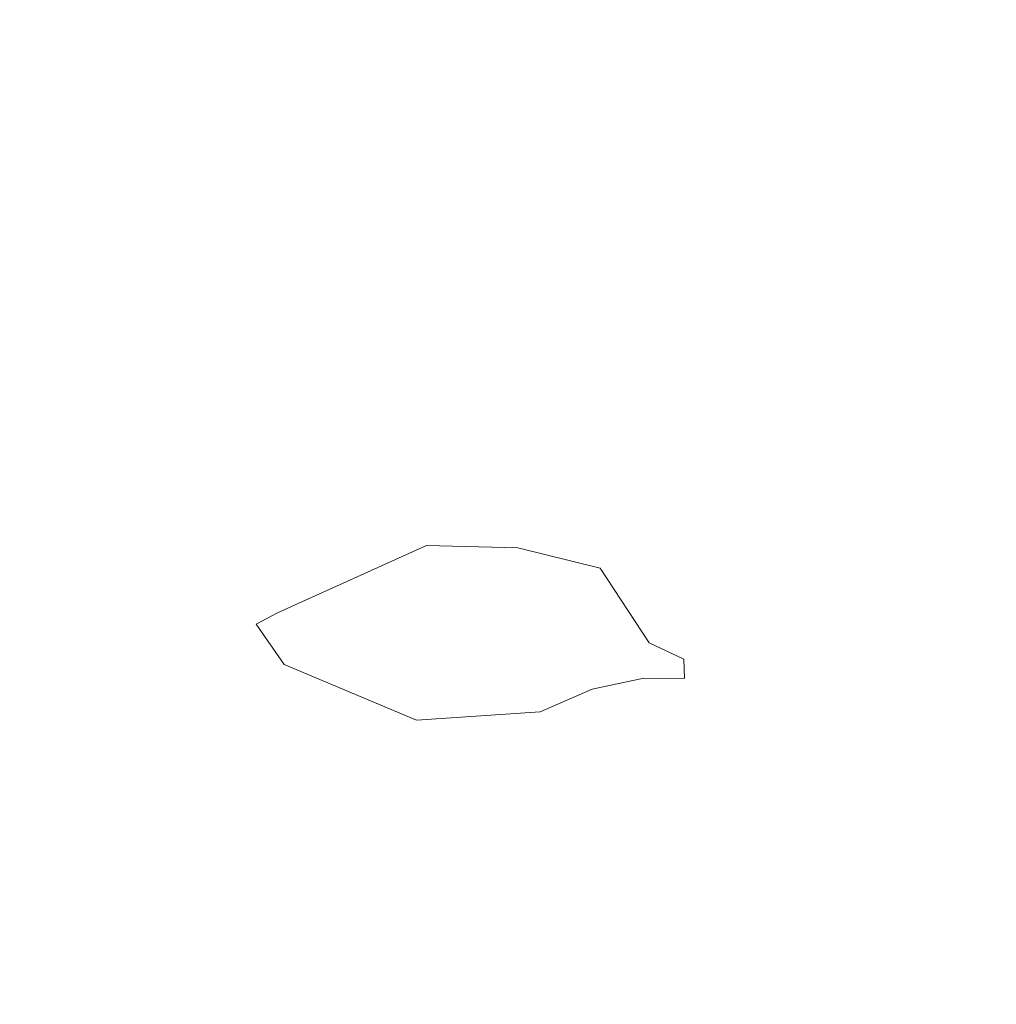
# Model space of a CAD drawing. Header units: millimetres. Extents: x 0 to 650, y -1 to 707.
# Tile 157 of 256: x 500.136 to 500.666, y 356.704 to 357.239. Entities that reach past the tile are written whole.
import ezdxf
from ezdxf.xclip import XClip

# ---------------------------------------------------------------- set-up
doc = ezdxf.new("R2010")
doc.units = ezdxf.units.MM
doc.header["$MEASUREMENT"] = 0
doc.header["$XCLIPFRAME"] = 0
doc.linetypes.add('Wipeout_Contour', pattern=[1000, 0, -1000])
doc.layers.add('Interior - Mobiliário .ARQ', color=7, linetype='Continuous')

# ---------------------------------------------------------------- blocks, each defined once
blk = doc.blocks.new('Desenho_2_2', base_point=(960.5741, 336.178))
at = {"color": 254, "linetype": 'Wipeout_Contour', "lineweight": 0, "ltscale": 1843.641467}
blk.add_wipeout([(500.15927, 357.36686), (500.125, 357.15456), (500.16977, 357.23862)], dxfattribs=at).dxf.layer = 'Interior - Mobiliário .ARQ'
at = {"color": 254, "linetype": 'Wipeout_Contour', "lineweight": 0, "ltscale": 1845.176419}
blk.add_wipeout([(500.66157, 357.32212), (500.6509, 357.18754), (500.72475, 357.18549)], dxfattribs=at).dxf.layer = 'Interior - Mobiliário .ARQ'
at = {"color": 254, "linetype": 'Wipeout_Contour', "lineweight": 0, "ltscale": 1844.92049}
blk.add_wipeout([(500.64213, 356.99093), (500.70217, 356.9756), (500.64478, 357.07426)], dxfattribs=at).dxf.layer = 'Interior - Mobiliário .ARQ'
at = {"color": 254, "linetype": 'Wipeout_Contour', "lineweight": 0, "ltscale": 1843.535414}
blk.add_wipeout([(500.40799, 356.95913), (500.45018, 356.94927), (500.45134, 357.02251)], dxfattribs=at).dxf.layer = 'Interior - Mobiliário .ARQ'
at = {"color": 254, "linetype": 'Wipeout_Contour', "lineweight": 0, "ltscale": 1843.040176}
blk.add_wipeout([(500.14807, 356.9914), (500.10264, 356.95817), (500.14527, 356.91158)], dxfattribs=at).dxf.layer = 'Interior - Mobiliário .ARQ'
at = {"color": 254, "linetype": 'Wipeout_Contour', "lineweight": 0, "ltscale": 1844.110236}
blk.add_wipeout([(500.55057, 356.96649), (500.477, 356.91386), (500.50916, 356.90032)], dxfattribs=at).dxf.layer = 'Interior - Mobiliário .ARQ'
at = {"color": 254, "linetype": 'Wipeout_Contour', "lineweight": 0, "ltscale": 1844.650292}
blk.add_wipeout([(500.65188, 356.82243), (500.72883, 356.77275), (500.66602, 356.9258)], dxfattribs=at).dxf.layer = 'Interior - Mobiliário .ARQ'
at = {"color": 254, "linetype": 'Wipeout_Contour', "lineweight": 0, "ltscale": 1843.546199}
blk.add_wipeout([(500.20442, 356.75448), (500.25022, 356.8185), (500.21597, 356.87792)], dxfattribs=at).dxf.layer = 'Interior - Mobiliário .ARQ'
at = {"color": 254, "linetype": 'Wipeout_Contour', "lineweight": 0, "ltscale": 1844.649507}
blk.add_wipeout([(500.50127, 356.87736), (500.4741, 356.87689), (500.47085, 356.83432)], dxfattribs=at).dxf.layer = 'Interior - Mobiliário .ARQ'
at = {"color": 254, "linetype": 'Wipeout_Contour', "lineweight": 0, "ltscale": 1844.166668}
blk.add_wipeout([(500.34989, 356.79429), (500.36065, 356.74053), (500.41807, 356.79833)], dxfattribs=at).dxf.layer = 'Interior - Mobiliário .ARQ'
at = {"color": 254, "linetype": 'Wipeout_Contour', "lineweight": 0, "ltscale": 1843.751977}
blk.add_wipeout([(500.53731, 356.78156), (500.52289, 356.63792), (500.55747, 356.65915)], dxfattribs=at).dxf.layer = 'Interior - Mobiliário .ARQ'
at = {"color": 254, "linetype": 'Wipeout_Contour', "lineweight": 0, "ltscale": 1843.423374}
blk.add_wipeout([(500.465, 356.74315), (500.48914, 356.59617), (500.50459, 356.62421)], dxfattribs=at).dxf.layer = 'Interior - Mobiliário .ARQ'
at = {"color": 254, "linetype": 'Wipeout_Contour', "lineweight": 0, "ltscale": 1844.477193}
blk.add_wipeout([(500.5763, 357.19231), (500.6509, 357.18754), (500.66157, 357.32212)], dxfattribs=at).dxf.layer = 'Interior - Mobiliário .ARQ'
at = {"color": 254, "linetype": 'Wipeout_Contour', "lineweight": 0, "ltscale": 1844.66327}
blk.add_wipeout([(500.64478, 357.07426), (500.70217, 356.9756), (500.72568, 357.02443)], dxfattribs=at).dxf.layer = 'Interior - Mobiliário .ARQ'
at = {"color": 254, "linetype": 'Wipeout_Contour', "lineweight": 0, "ltscale": 1843.88732}
blk.add_wipeout([(500.55057, 356.96649), (500.50916, 356.90032), (500.55911, 356.917)], dxfattribs=at).dxf.layer = 'Interior - Mobiliário .ARQ'
at = {"color": 254, "linetype": 'Wipeout_Contour', "lineweight": 0, "ltscale": 1843.564014}
blk.add_wipeout([(500.10264, 356.95817), (500.09176, 356.7558), (500.14527, 356.91158)], dxfattribs=at).dxf.layer = 'Interior - Mobiliário .ARQ'
at = {"color": 254, "linetype": 'Wipeout_Contour', "lineweight": 0, "ltscale": 1844.132658}
blk.add_wipeout([(500.44639, 356.90418), (500.47747, 356.9003), (500.45088, 356.94083)], dxfattribs=at).dxf.layer = 'Interior - Mobiliário .ARQ'
at = {"color": 254, "linetype": 'Wipeout_Contour', "lineweight": 0, "ltscale": 1844.918963}
blk.add_wipeout([(500.62884, 356.82285), (500.66602, 356.9258), (500.63942, 356.93425)], dxfattribs=at).dxf.layer = 'Interior - Mobiliário .ARQ'
at = {"color": 254, "linetype": 'Wipeout_Contour', "lineweight": 0, "ltscale": 1844.311067}
blk.add_wipeout([(500.47085, 356.83432), (500.41744, 356.82009), (500.41807, 356.79833)], dxfattribs=at).dxf.layer = 'Interior - Mobiliário .ARQ'
at = {"color": 254, "linetype": 'Wipeout_Contour', "lineweight": 0, "ltscale": 1845.150703}
blk.add_wipeout([(500.64478, 357.07426), (500.72568, 357.02443), (500.6509, 357.18754)], dxfattribs=at).dxf.layer = 'Interior - Mobiliário .ARQ'
at = {"color": 254, "linetype": 'Wipeout_Contour', "lineweight": 0, "ltscale": 1843.748359}
blk.add_wipeout([(500.14807, 356.9914), (500.14527, 356.91158), (500.17721, 356.95245)], dxfattribs=at).dxf.layer = 'Interior - Mobiliário .ARQ'
at = {"color": 254, "linetype": 'Wipeout_Contour', "lineweight": 0, "ltscale": 1844.772287}
blk.add_wipeout([(500.55057, 356.96649), (500.55911, 356.917), (500.5851, 356.98099)], dxfattribs=at).dxf.layer = 'Interior - Mobiliário .ARQ'
at = {"color": 254, "linetype": 'Wipeout_Contour', "lineweight": 0, "ltscale": 1844.05737}
blk.add_wipeout([(500.66602, 356.9258), (500.62884, 356.82285), (500.65188, 356.82243)], dxfattribs=at).dxf.layer = 'Interior - Mobiliário .ARQ'
at = {"color": 254, "linetype": 'Wipeout_Contour', "lineweight": 0, "ltscale": 1844.415086}
blk.add_wipeout([(500.49633, 356.89143), (500.47747, 356.9003), (500.47453, 356.8811)], dxfattribs=at).dxf.layer = 'Interior - Mobiliário .ARQ'
at = {"color": 254, "linetype": 'Wipeout_Contour', "lineweight": 0, "ltscale": 1844.072132}
blk.add_wipeout([(500.50127, 356.87736), (500.47085, 356.83432), (500.51159, 356.87071)], dxfattribs=at).dxf.layer = 'Interior - Mobiliário .ARQ'
at = {"color": 254, "linetype": 'Wipeout_Contour', "lineweight": 0, "ltscale": 1844.934039}
blk.add_wipeout([(500.6509, 357.18754), (500.72568, 357.02443), (500.72475, 357.18549)], dxfattribs=at).dxf.layer = 'Interior - Mobiliário .ARQ'
at = {"color": 254, "linetype": 'Wipeout_Contour', "lineweight": 0, "ltscale": 1843.917903}
blk.add_wipeout([(500.14807, 356.9914), (500.20299, 357.04873), (500.15493, 357.10167)], dxfattribs=at).dxf.layer = 'Interior - Mobiliário .ARQ'
at = {"color": 254, "linetype": 'Wipeout_Contour', "lineweight": 0, "ltscale": 1844.397052}
blk.add_wipeout([(500.55057, 356.96649), (500.5851, 356.98099), (500.56445, 357.03184)], dxfattribs=at).dxf.layer = 'Interior - Mobiliário .ARQ'
at = {"color": 254, "linetype": 'Wipeout_Contour', "lineweight": 0, "ltscale": 1844.714739}
blk.add_wipeout([(500.64213, 356.99093), (500.63942, 356.93425), (500.66602, 356.9258)], dxfattribs=at).dxf.layer = 'Interior - Mobiliário .ARQ'
at = {"color": 254, "linetype": 'Wipeout_Contour', "lineweight": 0, "ltscale": 1843.287557}
blk.add_wipeout([(500.2087, 356.91693), (500.14527, 356.91158), (500.21597, 356.87792)], dxfattribs=at).dxf.layer = 'Interior - Mobiliário .ARQ'
at = {"color": 254, "linetype": 'Wipeout_Contour', "lineweight": 0, "ltscale": 1843.928579}
blk.add_wipeout([(500.51159, 356.87071), (500.53727, 356.87329), (500.55911, 356.917)], dxfattribs=at).dxf.layer = 'Interior - Mobiliário .ARQ'
at = {"color": 254, "linetype": 'Wipeout_Contour', "lineweight": 0, "ltscale": 1843.426954}
blk.add_wipeout([(500.47453, 356.8811), (500.49666, 356.88088), (500.49633, 356.89143)], dxfattribs=at).dxf.layer = 'Interior - Mobiliário .ARQ'
at = {"color": 254, "linetype": 'Wipeout_Contour', "lineweight": 0, "ltscale": 1843.942097}
blk.add_wipeout([(500.47085, 356.83432), (500.4741, 356.87689), (500.44688, 356.87416)], dxfattribs=at).dxf.layer = 'Interior - Mobiliário .ARQ'
at = {"color": 254, "linetype": 'Wipeout_Contour', "lineweight": 0, "ltscale": 1844.57931}
blk.add_wipeout([(500.65188, 356.82243), (500.67977, 356.65353), (500.72883, 356.77275)], dxfattribs=at).dxf.layer = 'Interior - Mobiliário .ARQ'
at = {"layer": 'Interior - Mobiliário .ARQ', "color": 7, "linetype": 'Continuous', "lineweight": 0}
blk.add_line((500.49633, 356.89143), (500.49666, 356.88088), dxfattribs=at)
at = {"color": 254, "linetype": 'Wipeout_Contour', "lineweight": 0, "ltscale": 1845.733595}
blk.add_wipeout([(500.66157, 357.32212), (500.72475, 357.18549), (500.81576, 357.32532)], dxfattribs=at).dxf.layer = 'Interior - Mobiliário .ARQ'
at = {"color": 254, "linetype": 'Wipeout_Contour', "lineweight": 0, "ltscale": 1843.770422}
blk.add_wipeout([(500.20299, 357.04873), (500.17873, 357.13747), (500.15493, 357.10167)], dxfattribs=at).dxf.layer = 'Interior - Mobiliário .ARQ'
at = {"color": 254, "linetype": 'Wipeout_Contour', "lineweight": 0, "ltscale": 1844.294025}
blk.add_wipeout([(500.45134, 357.02251), (500.55057, 356.96649), (500.56445, 357.03184)], dxfattribs=at).dxf.layer = 'Interior - Mobiliário .ARQ'
at = {"color": 254, "linetype": 'Wipeout_Contour', "lineweight": 0, "ltscale": 1844.917491}
blk.add_wipeout([(500.66602, 356.9258), (500.70217, 356.9756), (500.64213, 356.99093)], dxfattribs=at).dxf.layer = 'Interior - Mobiliário .ARQ'
at = {"color": 254, "linetype": 'Wipeout_Contour', "lineweight": 0, "ltscale": 1843.990102}
blk.add_wipeout([(500.21597, 356.87792), (500.26399, 356.91045), (500.2087, 356.91693)], dxfattribs=at).dxf.layer = 'Interior - Mobiliário .ARQ'
at = {"color": 254, "linetype": 'Wipeout_Contour', "lineweight": 0, "ltscale": 1844.660761}
blk.add_wipeout([(500.51159, 356.87071), (500.55911, 356.917), (500.50916, 356.90032)], dxfattribs=at).dxf.layer = 'Interior - Mobiliário .ARQ'
at = {"color": 254, "linetype": 'Wipeout_Contour', "lineweight": 0, "ltscale": 1843.414006}
blk.add_wipeout([(500.46656, 356.80821), (500.47085, 356.83432), (500.41807, 356.79833)], dxfattribs=at).dxf.layer = 'Interior - Mobiliário .ARQ'
at = {"color": 254, "linetype": 'Wipeout_Contour', "lineweight": 0, "ltscale": 1844.228502}
blk.add_wipeout([(500.65188, 356.82243), (500.64284, 356.679), (500.67977, 356.65353)], dxfattribs=at).dxf.layer = 'Interior - Mobiliário .ARQ'
at = {"color": 254, "linetype": 'Wipeout_Contour', "lineweight": 0, "ltscale": 1843.765047}
blk.add_wipeout([(500.17873, 357.13747), (500.125, 357.15456), (500.15493, 357.10167)], dxfattribs=at).dxf.layer = 'Interior - Mobiliário .ARQ'
at = {"color": 254, "linetype": 'Wipeout_Contour', "lineweight": 0, "ltscale": 1844.577768}
blk.add_wipeout([(500.56445, 357.03184), (500.45224, 357.08734), (500.45134, 357.02251)], dxfattribs=at).dxf.layer = 'Interior - Mobiliário .ARQ'
at = {"color": 254, "linetype": 'Wipeout_Contour', "lineweight": 0, "ltscale": 1843.194518}
blk.add_wipeout([(500.17721, 356.95245), (500.14527, 356.91158), (500.2087, 356.91693)], dxfattribs=at).dxf.layer = 'Interior - Mobiliário .ARQ'
at = {"color": 254, "linetype": 'Wipeout_Contour', "lineweight": 0, "ltscale": 1843.959268}
blk.add_wipeout([(500.61313, 356.92823), (500.53727, 356.87329), (500.60725, 356.82448)], dxfattribs=at).dxf.layer = 'Interior - Mobiliário .ARQ'
at = {"color": 254, "linetype": 'Wipeout_Contour', "lineweight": 0, "ltscale": 1843.280052}
blk.add_wipeout([(500.26001, 356.85526), (500.21597, 356.87792), (500.25022, 356.8185)], dxfattribs=at).dxf.layer = 'Interior - Mobiliário .ARQ'
at = {"color": 254, "linetype": 'Wipeout_Contour', "lineweight": 0, "ltscale": 1843.734557}
blk.add_wipeout([(500.61655, 356.68684), (500.64284, 356.679), (500.65188, 356.82243)], dxfattribs=at).dxf.layer = 'Interior - Mobiliário .ARQ'
at = {"color": 254, "linetype": 'Wipeout_Contour', "lineweight": 0, "ltscale": 1843.33702}
blk.add_wipeout([(500.125, 357.15456), (500.17873, 357.13747), (500.16977, 357.23862)], dxfattribs=at).dxf.layer = 'Interior - Mobiliário .ARQ'
at = {"color": 254, "linetype": 'Wipeout_Contour', "lineweight": 0, "ltscale": 1844.574953}
blk.add_wipeout([(500.56445, 357.03184), (500.5763, 357.19231), (500.47726, 357.22095)], dxfattribs=at).dxf.layer = 'Interior - Mobiliário .ARQ'
at = {"color": 254, "linetype": 'Wipeout_Contour', "lineweight": 0, "ltscale": 1843.527952}
blk.add_wipeout([(500.2642, 356.92841), (500.17721, 356.95245), (500.2087, 356.91693)], dxfattribs=at).dxf.layer = 'Interior - Mobiliário .ARQ'
at = {"color": 254, "linetype": 'Wipeout_Contour', "lineweight": 0, "ltscale": 1844.561491}
blk.add_wipeout([(500.60725, 356.82448), (500.53727, 356.87329), (500.53731, 356.78156)], dxfattribs=at).dxf.layer = 'Interior - Mobiliário .ARQ'
at = {"color": 254, "linetype": 'Wipeout_Contour', "lineweight": 0, "ltscale": 1843.615764}
blk.add_wipeout([(500.34649, 356.82294), (500.26001, 356.85526), (500.25022, 356.8185)], dxfattribs=at).dxf.layer = 'Interior - Mobiliário .ARQ'
at = {"color": 254, "linetype": 'Wipeout_Contour', "lineweight": 0, "ltscale": 1844.676237}
blk.add_wipeout([(500.65188, 356.82243), (500.62884, 356.82285), (500.61655, 356.68684)], dxfattribs=at).dxf.layer = 'Interior - Mobiliário .ARQ'
at = {"color": 254, "linetype": 'Wipeout_Contour', "lineweight": 0, "ltscale": 1843.75914}
blk.add_wipeout([(500.27261, 357.50678), (500.16977, 357.23862), (500.26335, 357.28598)], dxfattribs=at).dxf.layer = 'Interior - Mobiliário .ARQ'
at = {"color": 254, "linetype": 'Wipeout_Contour', "lineweight": 0, "ltscale": 1843.741936}
blk.add_wipeout([(500.09309, 357.21817), (500.125, 357.15456), (500.15927, 357.36686)], dxfattribs=at).dxf.layer = 'Interior - Mobiliário .ARQ'
at = {"color": 254, "linetype": 'Wipeout_Contour', "lineweight": 0, "ltscale": 1843.359649}
blk.add_wipeout([(500.17721, 356.95245), (500.2642, 356.92841), (500.23534, 356.99832)], dxfattribs=at).dxf.layer = 'Interior - Mobiliário .ARQ'
at = {"color": 254, "linetype": 'Wipeout_Contour', "lineweight": 0, "ltscale": 1844.955853}
blk.add_wipeout([(500.60725, 356.82448), (500.63942, 356.93425), (500.61313, 356.92823)], dxfattribs=at).dxf.layer = 'Interior - Mobiliário .ARQ'
at = {"color": 254, "linetype": 'Wipeout_Contour', "lineweight": 0, "ltscale": 1843.451915}
blk.add_wipeout([(500.2087, 356.91693), (500.26399, 356.91045), (500.2735, 356.91857)], dxfattribs=at).dxf.layer = 'Interior - Mobiliário .ARQ'
at = {"color": 254, "linetype": 'Wipeout_Contour', "lineweight": 0, "ltscale": 1843.485143}
blk.add_wipeout([(500.465, 356.74315), (500.53731, 356.78156), (500.53727, 356.87329)], dxfattribs=at).dxf.layer = 'Interior - Mobiliário .ARQ'
at = {"color": 254, "linetype": 'Wipeout_Contour', "lineweight": 0, "ltscale": 1843.370509}
blk.add_wipeout([(500.25022, 356.8185), (500.34989, 356.79429), (500.34649, 356.82294)], dxfattribs=at).dxf.layer = 'Interior - Mobiliário .ARQ'
at = {"color": 254, "linetype": 'Wipeout_Contour', "lineweight": 0, "ltscale": 3688.349911}
blk.add_wipeout([(500.1056, 357.31304), (500.09309, 357.21817), (500.15927, 357.36686), (500.15052, 357.43334), (500.1343, 357.40919), (500.11484, 357.33273)], dxfattribs=at).dxf.layer = 'Interior - Mobiliário .ARQ'
at = {"color": 254, "linetype": 'Wipeout_Contour', "lineweight": 0, "ltscale": 1844.065176}
blk.add_wipeout([(500.33221, 357.02122), (500.23534, 356.99832), (500.2642, 356.92841)], dxfattribs=at).dxf.layer = 'Interior - Mobiliário .ARQ'
at = {"color": 254, "linetype": 'Wipeout_Contour', "lineweight": 0, "ltscale": 1843.969969}
blk.add_wipeout([(500.63942, 356.93425), (500.60725, 356.82448), (500.62884, 356.82285)], dxfattribs=at).dxf.layer = 'Interior - Mobiliário .ARQ'
at = {"color": 254, "linetype": 'Wipeout_Contour', "lineweight": 0, "ltscale": 1844.358171}
blk.add_wipeout([(500.53727, 356.87329), (500.46656, 356.80821), (500.465, 356.74315)], dxfattribs=at).dxf.layer = 'Interior - Mobiliário .ARQ'
at = {"color": 254, "linetype": 'Wipeout_Contour', "lineweight": 0, "ltscale": 1843.353442}
blk.add_wipeout([(500.25022, 356.8185), (500.20442, 356.75448), (500.36065, 356.74053)], dxfattribs=at).dxf.layer = 'Interior - Mobiliário .ARQ'
at = {"color": 254, "linetype": 'Wipeout_Contour', "lineweight": 0, "ltscale": 1844.56191}
blk.add_wipeout([(500.27261, 357.50678), (500.15927, 357.36686), (500.16977, 357.23862)], dxfattribs=at).dxf.layer = 'Interior - Mobiliário .ARQ'
at = {"color": 254, "linetype": 'Wipeout_Contour', "lineweight": 0, "ltscale": 1843.513491}
blk.add_wipeout([(500.2642, 356.92841), (500.35286, 356.9595), (500.33221, 357.02122)], dxfattribs=at).dxf.layer = 'Interior - Mobiliário .ARQ'
at = {"color": 254, "linetype": 'Wipeout_Contour', "lineweight": 0, "ltscale": 1844.654274}
blk.add_wipeout([(500.47747, 356.9003), (500.44639, 356.90418), (500.44647, 356.87506)], dxfattribs=at).dxf.layer = 'Interior - Mobiliário .ARQ'
at = {"color": 254, "linetype": 'Wipeout_Contour', "lineweight": 0, "ltscale": 1843.765723}
blk.add_wipeout([(500.50127, 356.87736), (500.51159, 356.87071), (500.50916, 356.90032)], dxfattribs=at).dxf.layer = 'Interior - Mobiliário .ARQ'
at = {"color": 254, "linetype": 'Wipeout_Contour', "lineweight": 0, "ltscale": 1843.29512}
blk.add_wipeout([(500.36065, 356.74053), (500.34989, 356.79429), (500.25022, 356.8185)], dxfattribs=at).dxf.layer = 'Interior - Mobiliário .ARQ'
at = {"color": 254, "linetype": 'Wipeout_Contour', "lineweight": 0, "ltscale": 1843.882034}
blk.add_wipeout([(500.59043, 356.68141), (500.53731, 356.78156), (500.55747, 356.65915)], dxfattribs=at).dxf.layer = 'Interior - Mobiliário .ARQ'
at = {"color": 254, "linetype": 'Wipeout_Contour', "lineweight": 0, "ltscale": 1843.509004}
blk.add_wipeout([(500.33221, 357.02122), (500.45134, 357.02251), (500.45224, 357.08734)], dxfattribs=at).dxf.layer = 'Interior - Mobiliário .ARQ'
at = {"color": 254, "linetype": 'Wipeout_Contour', "lineweight": 0, "ltscale": 1843.079914}
blk.add_wipeout([(500.2735, 356.91857), (500.2642, 356.92841), (500.2087, 356.91693)], dxfattribs=at).dxf.layer = 'Interior - Mobiliário .ARQ'
at = {"color": 254, "linetype": 'Wipeout_Contour', "lineweight": 0, "ltscale": 1843.564631}
blk.add_wipeout([(500.44647, 356.87506), (500.47453, 356.8811), (500.47747, 356.9003)], dxfattribs=at).dxf.layer = 'Interior - Mobiliário .ARQ'
at = {"color": 254, "linetype": 'Wipeout_Contour', "lineweight": 0, "ltscale": 1843.14416}
blk.add_wipeout([(500.34649, 356.82294), (500.41744, 356.82009), (500.41919, 356.8622)], dxfattribs=at).dxf.layer = 'Interior - Mobiliário .ARQ'
at = {"color": 254, "linetype": 'Wipeout_Contour', "lineweight": 0, "ltscale": 1844.010066}
blk.add_wipeout([(500.53731, 356.78156), (500.59043, 356.68141), (500.60725, 356.82448)], dxfattribs=at).dxf.layer = 'Interior - Mobiliário .ARQ'
at = {"color": 254, "linetype": 'Wipeout_Contour', "lineweight": 0, "ltscale": 1843.084836}
blk.add_wipeout([(500.36065, 356.74053), (500.465, 356.74315), (500.46656, 356.80821)], dxfattribs=at).dxf.layer = 'Interior - Mobiliário .ARQ'
at = {"layer": 'Interior - Mobiliário .ARQ', "color": 7, "linetype": 'Continuous', "lineweight": 0}
for p, q in [((500.47747, 356.9003), (500.49633, 356.89143)), ((500.47453, 356.8811), (500.49666, 356.88088))]:
    blk.add_line(p, q, dxfattribs=at)
at = {"color": 254, "linetype": 'Wipeout_Contour', "lineweight": 0, "ltscale": 1844.54641}
blk.add_wipeout([(500.45224, 357.08734), (500.28621, 357.08546), (500.33221, 357.02122)], dxfattribs=at).dxf.layer = 'Interior - Mobiliário .ARQ'
at = {"color": 254, "linetype": 'Wipeout_Contour', "lineweight": 0, "ltscale": 1843.89057}
blk.add_wipeout([(500.35286, 356.9595), (500.2642, 356.92841), (500.2735, 356.91857)], dxfattribs=at).dxf.layer = 'Interior - Mobiliário .ARQ'
at = {"color": 254, "linetype": 'Wipeout_Contour', "lineweight": 0, "ltscale": 1844.334984}
blk.add_wipeout([(500.41919, 356.8622), (500.34927, 356.8568), (500.34649, 356.82294)], dxfattribs=at).dxf.layer = 'Interior - Mobiliário .ARQ'
at = {"color": 254, "linetype": 'Wipeout_Contour', "lineweight": 0, "ltscale": 1843.717336}
blk.add_wipeout([(500.59043, 356.68141), (500.61655, 356.68684), (500.62884, 356.82285)], dxfattribs=at).dxf.layer = 'Interior - Mobiliário .ARQ'
at = {"color": 254, "linetype": 'Wipeout_Contour', "lineweight": 0, "ltscale": 1843.912868}
blk.add_wipeout([(500.46656, 356.80821), (500.41807, 356.79833), (500.36065, 356.74053)], dxfattribs=at).dxf.layer = 'Interior - Mobiliário .ARQ'
at = {"color": 254, "linetype": 'Wipeout_Contour', "lineweight": 0, "ltscale": 1844.625582}
blk.add_wipeout([(500.47726, 357.22095), (500.45224, 357.08734), (500.56445, 357.03184)], dxfattribs=at).dxf.layer = 'Interior - Mobiliário .ARQ'
at = {"color": 254, "linetype": 'Wipeout_Contour', "lineweight": 0, "ltscale": 1843.707951}
blk.add_wipeout([(500.28621, 357.08546), (500.2625, 357.19083), (500.17873, 357.13747)], dxfattribs=at).dxf.layer = 'Interior - Mobiliário .ARQ'
at = {"color": 254, "linetype": 'Wipeout_Contour', "lineweight": 0, "ltscale": 1844.246098}
blk.add_wipeout([(500.40799, 356.95913), (500.45134, 357.02251), (500.33221, 357.02122)], dxfattribs=at).dxf.layer = 'Interior - Mobiliário .ARQ'
at = {"color": 254, "linetype": 'Wipeout_Contour', "lineweight": 0, "ltscale": 1843.142844}
blk.add_wipeout([(500.277, 356.90461), (500.35283, 356.90168), (500.35645, 356.95308)], dxfattribs=at).dxf.layer = 'Interior - Mobiliário .ARQ'
at = {"color": 254, "linetype": 'Wipeout_Contour', "lineweight": 0, "ltscale": 1844.414929}
blk.add_wipeout([(500.44688, 356.87416), (500.41919, 356.8622), (500.41744, 356.82009)], dxfattribs=at).dxf.layer = 'Interior - Mobiliário .ARQ'
at = {"color": 254, "linetype": 'Wipeout_Contour', "lineweight": 0, "ltscale": 1844.538425}
blk.add_wipeout([(500.62884, 356.82285), (500.60725, 356.82448), (500.59043, 356.68141)], dxfattribs=at).dxf.layer = 'Interior - Mobiliário .ARQ'
at = {"color": 254, "linetype": 'Wipeout_Contour', "lineweight": 0, "ltscale": 1843.185454}
blk.add_wipeout([(500.20442, 356.75448), (500.24534, 356.55681), (500.39975, 356.5848)], dxfattribs=at).dxf.layer = 'Interior - Mobiliário .ARQ'
at = {"color": 254, "linetype": 'Wipeout_Contour', "lineweight": 0, "ltscale": 1843.98127}
blk.add_wipeout([(500.17873, 357.13747), (500.20299, 357.04873), (500.28621, 357.08546)], dxfattribs=at).dxf.layer = 'Interior - Mobiliário .ARQ'
at = {"color": 254, "linetype": 'Wipeout_Contour', "lineweight": 0, "ltscale": 1844.284671}
blk.add_wipeout([(500.64478, 357.07426), (500.56445, 357.03184), (500.64213, 356.99093)], dxfattribs=at).dxf.layer = 'Interior - Mobiliário .ARQ'
at = {"color": 254, "linetype": 'Wipeout_Contour', "lineweight": 0, "ltscale": 1843.859623}
blk.add_wipeout([(500.33221, 357.02122), (500.35286, 356.9595), (500.40799, 356.95913)], dxfattribs=at).dxf.layer = 'Interior - Mobiliário .ARQ'
at = {"color": 254, "linetype": 'Wipeout_Contour', "lineweight": 0, "ltscale": 1844.500731}
blk.add_wipeout([(500.45018, 356.94927), (500.477, 356.91386), (500.55057, 356.96649)], dxfattribs=at).dxf.layer = 'Interior - Mobiliário .ARQ'
at = {"color": 254, "linetype": 'Wipeout_Contour', "lineweight": 0, "ltscale": 1843.96351}
blk.add_wipeout([(500.35645, 356.95308), (500.27564, 356.91666), (500.277, 356.90461)], dxfattribs=at).dxf.layer = 'Interior - Mobiliário .ARQ'
at = {"color": 254, "linetype": 'Wipeout_Contour', "lineweight": 0, "ltscale": 1843.740697}
blk.add_wipeout([(500.41744, 356.82009), (500.47085, 356.83432), (500.44688, 356.87416)], dxfattribs=at).dxf.layer = 'Interior - Mobiliário .ARQ'
at = {"color": 254, "linetype": 'Wipeout_Contour', "lineweight": 0, "ltscale": 1843.355822}
blk.add_wipeout([(500.39975, 356.5848), (500.36065, 356.74053), (500.20442, 356.75448)], dxfattribs=at).dxf.layer = 'Interior - Mobiliário .ARQ'
at = {"color": 254, "linetype": 'Wipeout_Contour', "lineweight": 0, "ltscale": 1844.21421}
blk.add_wipeout([(500.45224, 357.08734), (500.47726, 357.22095), (500.2625, 357.19083)], dxfattribs=at).dxf.layer = 'Interior - Mobiliário .ARQ'
at = {"color": 254, "linetype": 'Wipeout_Contour', "lineweight": 0, "ltscale": 1844.820774}
blk.add_wipeout([(500.6509, 357.18754), (500.5763, 357.19231), (500.64478, 357.07426)], dxfattribs=at).dxf.layer = 'Interior - Mobiliário .ARQ'
at = {"color": 254, "linetype": 'Wipeout_Contour', "lineweight": 0, "ltscale": 1843.280871}
blk.add_wipeout([(500.14807, 356.9914), (500.23534, 356.99832), (500.20299, 357.04873)], dxfattribs=at).dxf.layer = 'Interior - Mobiliário .ARQ'
at = {"color": 254, "linetype": 'Wipeout_Contour', "lineweight": 0, "ltscale": 1844.496646}
blk.add_wipeout([(500.55057, 356.96649), (500.45134, 357.02251), (500.45018, 356.94927)], dxfattribs=at).dxf.layer = 'Interior - Mobiliário .ARQ'
at = {"color": 254, "linetype": 'Wipeout_Contour', "lineweight": 0, "ltscale": 1844.679432}
blk.add_wipeout([(500.55911, 356.917), (500.53727, 356.87329), (500.61313, 356.92823)], dxfattribs=at).dxf.layer = 'Interior - Mobiliário .ARQ'
at = {"color": 254, "linetype": 'Wipeout_Contour', "lineweight": 0, "ltscale": 1844.113812}
blk.add_wipeout([(500.277, 356.90461), (500.27919, 356.88852), (500.35102, 356.85832)], dxfattribs=at).dxf.layer = 'Interior - Mobiliário .ARQ'
at = {"color": 254, "linetype": 'Wipeout_Contour', "lineweight": 0, "ltscale": 1843.443059}
blk.add_wipeout([(500.41825, 356.86283), (500.44647, 356.87506), (500.44639, 356.90418)], dxfattribs=at).dxf.layer = 'Interior - Mobiliário .ARQ'
at = {"color": 254, "linetype": 'Wipeout_Contour', "lineweight": 0, "ltscale": 1843.567486}
blk.add_wipeout([(500.41807, 356.79833), (500.41744, 356.82009), (500.34649, 356.82294)], dxfattribs=at).dxf.layer = 'Interior - Mobiliário .ARQ'
at = {"color": 254, "linetype": 'Wipeout_Contour', "lineweight": 0, "ltscale": 1843.282086}
blk.add_wipeout([(500.09176, 356.7558), (500.13557, 356.53692), (500.20442, 356.75448)], dxfattribs=at).dxf.layer = 'Interior - Mobiliário .ARQ'
at = {"color": 254, "linetype": 'Wipeout_Contour', "lineweight": 0, "ltscale": 1843.408967}
blk.add_wipeout([(500.36065, 356.74053), (500.39975, 356.5848), (500.48914, 356.59617)], dxfattribs=at).dxf.layer = 'Interior - Mobiliário .ARQ'
at = {"color": 254, "linetype": 'Wipeout_Contour', "lineweight": 0, "ltscale": 1844.157681}
blk.add_wipeout([(500.2625, 357.19083), (500.28621, 357.08546), (500.45224, 357.08734)], dxfattribs=at).dxf.layer = 'Interior - Mobiliário .ARQ'
at = {"color": 254, "linetype": 'Wipeout_Contour', "lineweight": 0, "ltscale": 1843.867586}
blk.add_wipeout([(500.14807, 356.9914), (500.17721, 356.95245), (500.23534, 356.99832)], dxfattribs=at).dxf.layer = 'Interior - Mobiliário .ARQ'
at = {"color": 254, "linetype": 'Wipeout_Contour', "lineweight": 0, "ltscale": 1844.263421}
blk.add_wipeout([(500.61313, 356.92823), (500.5851, 356.98099), (500.55911, 356.917)], dxfattribs=at).dxf.layer = 'Interior - Mobiliário .ARQ'
at = {"color": 254, "linetype": 'Wipeout_Contour', "lineweight": 0, "ltscale": 1843.576289}
blk.add_wipeout([(500.35102, 356.85832), (500.35283, 356.90168), (500.277, 356.90461)], dxfattribs=at).dxf.layer = 'Interior - Mobiliário .ARQ'
at = {"color": 254, "linetype": 'Wipeout_Contour', "lineweight": 0, "ltscale": 1844.449372}
blk.add_wipeout([(500.44639, 356.90418), (500.40984, 356.90321), (500.41825, 356.86283)], dxfattribs=at).dxf.layer = 'Interior - Mobiliário .ARQ'
at = {"color": 254, "linetype": 'Wipeout_Contour', "lineweight": 0, "ltscale": 1844.236613}
blk.add_wipeout([(500.46656, 356.80821), (500.53727, 356.87329), (500.51159, 356.87071)], dxfattribs=at).dxf.layer = 'Interior - Mobiliário .ARQ'
at = {"color": 254, "linetype": 'Wipeout_Contour', "lineweight": 0, "ltscale": 1843.834478}
blk.add_wipeout([(500.34649, 356.82294), (500.34989, 356.79429), (500.41807, 356.79833)], dxfattribs=at).dxf.layer = 'Interior - Mobiliário .ARQ'
at = {"color": 254, "linetype": 'Wipeout_Contour', "lineweight": 0, "ltscale": 1842.573489}
blk.add_wipeout([(500.13557, 356.53692), (500.24534, 356.55681), (500.20442, 356.75448)], dxfattribs=at).dxf.layer = 'Interior - Mobiliário .ARQ'
at = {"color": 254, "linetype": 'Wipeout_Contour', "lineweight": 0, "ltscale": 1843.668183}
blk.add_wipeout([(500.48914, 356.59617), (500.465, 356.74315), (500.36065, 356.74053)], dxfattribs=at).dxf.layer = 'Interior - Mobiliário .ARQ'
at = {"layer": 'Interior - Mobiliário .ARQ', "color": 7, "linetype": 'Continuous', "lineweight": 0}
blk.add_line((500.47453, 356.8811), (500.44647, 356.87506), dxfattribs=at)
at = {"color": 254, "linetype": 'Wipeout_Contour', "lineweight": 0, "ltscale": 1844.277637}
blk.add_wipeout([(500.16977, 357.23862), (500.17873, 357.13747), (500.2625, 357.19083)], dxfattribs=at).dxf.layer = 'Interior - Mobiliário .ARQ'
at = {"color": 254, "linetype": 'Wipeout_Contour', "lineweight": 0, "ltscale": 1843.010756}
blk.add_wipeout([(500.15493, 357.10167), (500.10264, 356.95817), (500.14807, 356.9914)], dxfattribs=at).dxf.layer = 'Interior - Mobiliário .ARQ'
at = {"color": 254, "linetype": 'Wipeout_Contour', "lineweight": 0, "ltscale": 1843.950067}
blk.add_wipeout([(500.20299, 357.04873), (500.23534, 356.99832), (500.33221, 357.02122)], dxfattribs=at).dxf.layer = 'Interior - Mobiliário .ARQ'
at = {"color": 254, "linetype": 'Wipeout_Contour', "lineweight": 0, "ltscale": 1844.581068}
blk.add_wipeout([(500.56445, 357.03184), (500.5851, 356.98099), (500.64213, 356.99093)], dxfattribs=at).dxf.layer = 'Interior - Mobiliário .ARQ'
at = {"color": 254, "linetype": 'Wipeout_Contour', "lineweight": 0, "ltscale": 1843.431478}
blk.add_wipeout([(500.40984, 356.90321), (500.44639, 356.90418), (500.45088, 356.94083)], dxfattribs=at).dxf.layer = 'Interior - Mobiliário .ARQ'
at = {"color": 254, "linetype": 'Wipeout_Contour', "lineweight": 0, "ltscale": 1843.597859}
blk.add_wipeout([(500.34927, 356.8568), (500.27547, 356.88688), (500.26001, 356.85526)], dxfattribs=at).dxf.layer = 'Interior - Mobiliário .ARQ'
at = {"color": 254, "linetype": 'Wipeout_Contour', "lineweight": 0, "ltscale": 1842.553027}
blk.add_wipeout([(500.21597, 356.87792), (500.09176, 356.7558), (500.20442, 356.75448)], dxfattribs=at).dxf.layer = 'Interior - Mobiliário .ARQ'
at = {"color": 254, "linetype": 'Wipeout_Contour', "lineweight": 0, "ltscale": 1844.285759}
blk.add_wipeout([(500.51159, 356.87071), (500.47085, 356.83432), (500.46656, 356.80821)], dxfattribs=at).dxf.layer = 'Interior - Mobiliário .ARQ'
at = {"color": 254, "linetype": 'Wipeout_Contour', "lineweight": 0, "ltscale": 1843.370791}
blk.add_wipeout([(500.52289, 356.63792), (500.465, 356.74315), (500.50459, 356.62421)], dxfattribs=at).dxf.layer = 'Interior - Mobiliário .ARQ'
at = {"color": 254, "linetype": 'Wipeout_Contour', "lineweight": 0, "ltscale": 1843.690363}
blk.add_wipeout([(500.2625, 357.19083), (500.26335, 357.28598), (500.16977, 357.23862)], dxfattribs=at).dxf.layer = 'Interior - Mobiliário .ARQ'
at = {"color": 254, "linetype": 'Wipeout_Contour', "lineweight": 0, "ltscale": 1844.88349}
blk.add_wipeout([(500.56445, 357.03184), (500.64478, 357.07426), (500.5763, 357.19231)], dxfattribs=at).dxf.layer = 'Interior - Mobiliário .ARQ'
at = {"color": 254, "linetype": 'Wipeout_Contour', "lineweight": 0, "ltscale": 1843.735812}
blk.add_wipeout([(500.125, 357.15456), (500.10264, 356.95817), (500.15493, 357.10167)], dxfattribs=at).dxf.layer = 'Interior - Mobiliário .ARQ'
at = {"color": 254, "linetype": 'Wipeout_Contour', "lineweight": 0, "ltscale": 1843.706552}
blk.add_wipeout([(500.33221, 357.02122), (500.28621, 357.08546), (500.20299, 357.04873)], dxfattribs=at).dxf.layer = 'Interior - Mobiliário .ARQ'
at = {"color": 254, "linetype": 'Wipeout_Contour', "lineweight": 0, "ltscale": 1844.39167}
blk.add_wipeout([(500.63942, 356.93425), (500.64213, 356.99093), (500.5851, 356.98099)], dxfattribs=at).dxf.layer = 'Interior - Mobiliário .ARQ'
at = {"color": 254, "linetype": 'Wipeout_Contour', "lineweight": 0, "ltscale": 1844.518044}
blk.add_wipeout([(500.45088, 356.94083), (500.40613, 356.95183), (500.40984, 356.90321)], dxfattribs=at).dxf.layer = 'Interior - Mobiliário .ARQ'
at = {"color": 254, "linetype": 'Wipeout_Contour', "lineweight": 0, "ltscale": 1843.432798}
blk.add_wipeout([(500.14527, 356.91158), (500.09176, 356.7558), (500.21597, 356.87792)], dxfattribs=at).dxf.layer = 'Interior - Mobiliário .ARQ'
at = {"color": 254, "linetype": 'Wipeout_Contour', "lineweight": 0, "ltscale": 1843.496923}
blk.add_wipeout([(500.26001, 356.85526), (500.34649, 356.82294), (500.34927, 356.8568)], dxfattribs=at).dxf.layer = 'Interior - Mobiliário .ARQ'
at = {"color": 254, "linetype": 'Wipeout_Contour', "lineweight": 0, "ltscale": 1843.752219}
blk.add_wipeout([(500.53731, 356.78156), (500.465, 356.74315), (500.52289, 356.63792)], dxfattribs=at).dxf.layer = 'Interior - Mobiliário .ARQ'
at = {"layer": 'Interior - Mobiliário .ARQ', "color": 7, "linetype": 'Continuous', "lineweight": 0}
blk.add_line((500.47747, 356.9003), (500.45088, 356.94083), dxfattribs=at)
at = {"color": 254, "linetype": 'Wipeout_Contour', "lineweight": 0, "ltscale": 1844.625593}
blk.add_wipeout([(500.26335, 357.28598), (500.2625, 357.19083), (500.47726, 357.22095)], dxfattribs=at).dxf.layer = 'Interior - Mobiliário .ARQ'
at = {"color": 254, "linetype": 'Wipeout_Contour', "lineweight": 0, "ltscale": 1844.274398}
blk.add_wipeout([(500.5851, 356.98099), (500.61313, 356.92823), (500.63942, 356.93425)], dxfattribs=at).dxf.layer = 'Interior - Mobiliário .ARQ'
at = {"color": 254, "linetype": 'Wipeout_Contour', "lineweight": 0, "ltscale": 1843.110583}
blk.add_wipeout([(500.26399, 356.91045), (500.21597, 356.87792), (500.26001, 356.85526)], dxfattribs=at).dxf.layer = 'Interior - Mobiliário .ARQ'
at = {"color": 254, "linetype": 'Wipeout_Contour', "lineweight": 0, "ltscale": 1843.840776}
blk.add_wipeout([(500.41825, 356.86283), (500.40984, 356.90321), (500.35283, 356.90168)], dxfattribs=at).dxf.layer = 'Interior - Mobiliário .ARQ'
at = {"color": 254, "linetype": 'Wipeout_Contour', "lineweight": 0, "ltscale": 1844.348536}
blk.add_wipeout([(500.47726, 357.22095), (500.51069, 357.33935), (500.26335, 357.28598)], dxfattribs=at).dxf.layer = 'Interior - Mobiliário .ARQ'
at = {"color": 254, "linetype": 'Wipeout_Contour', "lineweight": 0, "ltscale": 1843.795639}
blk.add_wipeout([(500.26001, 356.85526), (500.27547, 356.88688), (500.26399, 356.91045)], dxfattribs=at).dxf.layer = 'Interior - Mobiliário .ARQ'
at = {"color": 254, "linetype": 'Wipeout_Contour', "lineweight": 0, "ltscale": 1843.956094}
blk.add_wipeout([(500.35283, 356.90168), (500.35102, 356.85832), (500.41825, 356.86283)], dxfattribs=at).dxf.layer = 'Interior - Mobiliário .ARQ'
at = {"layer": 'Interior - Mobiliário .ARQ', "color": 7, "linetype": 'Continuous', "lineweight": 0}
for p, q in [((500.26399, 356.91045), (500.27564, 356.91666)), ((500.26399, 356.91045), (500.27919, 356.88852)), ((500.27919, 356.88852), (500.35102, 356.85832)), ((500.44647, 356.87506), (500.41825, 356.86283)), ((500.41825, 356.86283), (500.35102, 356.85832))]:
    blk.add_line(p, q, dxfattribs=at)
at = {"color": 254, "linetype": 'Wipeout_Contour', "lineweight": 0, "ltscale": 1845.427468}
blk.add_wipeout([(500.66157, 357.32212), (500.51069, 357.33935), (500.47726, 357.22095)], dxfattribs=at).dxf.layer = 'Interior - Mobiliário .ARQ'
at = {"color": 254, "linetype": 'Wipeout_Contour', "lineweight": 0, "ltscale": 1843.874849}
blk.add_wipeout([(500.40984, 356.90321), (500.40613, 356.95183), (500.35645, 356.95308)], dxfattribs=at).dxf.layer = 'Interior - Mobiliário .ARQ'
at = {"color": 254, "linetype": 'Wipeout_Contour', "lineweight": 0, "ltscale": 1844.737492}
blk.add_wipeout([(500.47726, 357.22095), (500.5763, 357.19231), (500.66157, 357.32212)], dxfattribs=at).dxf.layer = 'Interior - Mobiliário .ARQ'
at = {"color": 254, "linetype": 'Wipeout_Contour', "lineweight": 0, "ltscale": 1843.959368}
blk.add_wipeout([(500.35645, 356.95308), (500.35283, 356.90168), (500.40984, 356.90321)], dxfattribs=at).dxf.layer = 'Interior - Mobiliário .ARQ'
at = {"layer": 'Interior - Mobiliário .ARQ', "color": 7, "linetype": 'Continuous', "lineweight": 0}
for p, q in [((500.35645, 356.95308), (500.27564, 356.91666)), ((500.40613, 356.95183), (500.35645, 356.95308)), ((500.45088, 356.94083), (500.40613, 356.95183))]:
    blk.add_line(p, q, dxfattribs=at)

msp = doc.modelspace()

# ---------------------------------------------------------------- block references
at = {"color": 7, "linetype": 'Continuous', "lineweight": 0}
ref = msp.add_blockref('Desenho_2_2', (960.5741, 336.178), dxfattribs=at)
XClip(ref).set_block_clipping_path([(351.923237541, 325.8360772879), (633.5139366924, 392.5007536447)])

doc.saveas('drawing.dxf')
